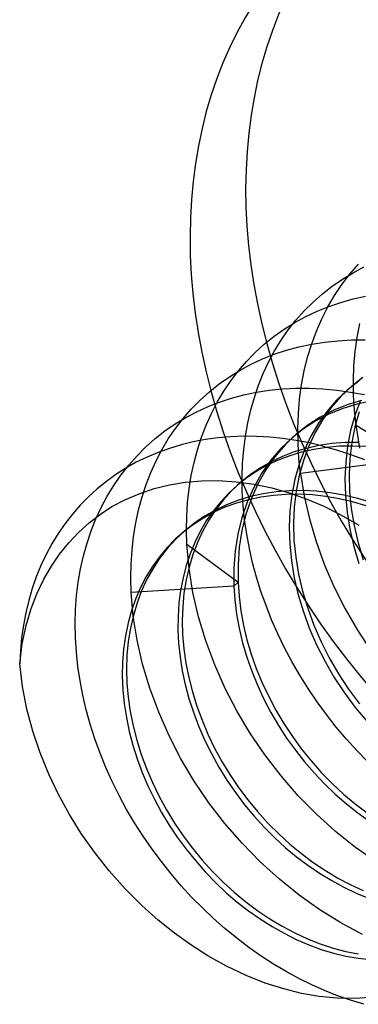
# Model space of a CAD drawing. Header units: millimetres. Extents: x -24 to 80, y -43 to 164.
# Tile 32 of 223: x 2.68 to 4.2, y 39.03 to 43.46. Entities that reach past the tile are written whole.
import ezdxf

# ---------------------------------------------------------------- set-up
doc = ezdxf.new("R2010")
doc.units = ezdxf.units.MM
doc.layers.add('MAIN-2', color=7, linetype='Continuous')

msp = doc.modelspace()

# ---------------------------------------------------------------- linework, layer by layer
at = {"layer": 'MAIN-2'}
for p, q in [((4.166, 42.3139), (4.2046, 42.3583)), ((4.1804, 42.3203), (4.2295, 42.3462)), ((4.0873, 42.2601), (4.133, 42.2916)), ((4.1303, 42.267), (4.166, 42.3139)), ((4.133, 42.2916), (4.1804, 42.3203)), ((4.0434, 42.2258), (4.0873, 42.2601)), ((4.0973, 42.2179), (4.1303, 42.267)), ((3.9616, 42.1493), (4.0014, 42.1888)), ((4.0014, 42.1888), (4.0434, 42.2258)), ((4.0673, 42.1666), (4.0973, 42.2179)), ((4.1251, 42.187), (4.1804, 42.2024)), ((4.1804, 42.2024), (4.2371, 42.2149)), ((3.9242, 42.1074), (3.9616, 42.1493)), ((3.9679, 42.1237), (4.0188, 42.1476)), ((4.0188, 42.1476), (4.0712, 42.1687)), ((4.0401, 42.1132), (4.0673, 42.1666)), ((4.0712, 42.1687), (4.1251, 42.187)), ((3.8894, 42.0632), (3.9242, 42.1074)), ((3.9186, 42.0968), (3.9679, 42.1237)), ((4.0159, 42.0577), (4.0401, 42.1132)), ((3.8254, 42.0348), (3.871, 42.0672)), ((3.8573, 42.017), (3.8894, 42.0632)), ((3.871, 42.0672), (3.9186, 42.0968)), ((3.9947, 42.0003), (4.0159, 42.0577)), ((4.1986, 42.0299), (4.2104, 42.0922)), ((3.7819, 41.9998), (3.8254, 42.0348)), ((3.8278, 41.969), (3.8573, 42.017)), ((4.0537, 42.0089), (4.1134, 42.0151)), ((4.1134, 42.0151), (4.1738, 42.0182)), ((4.1738, 42.0182), (4.2347, 42.0183)), ((4.19, 41.9665), (4.1986, 42.0299)), ((3.7406, 41.9623), (3.7819, 41.9998)), ((3.8011, 41.9193), (3.8278, 41.969)), ((3.8265, 41.9542), (3.8811, 41.9723)), ((3.8811, 41.9723), (3.9372, 41.9874)), ((3.9372, 41.9874), (3.9948, 41.9996)), ((3.9765, 41.9409), (3.9947, 42.0003)), ((3.9948, 41.9996), (4.0537, 42.0089)), ((3.7017, 41.9223), (3.7406, 41.9623)), ((3.7223, 41.9094), (3.7736, 41.9333)), ((3.7736, 41.9333), (3.8265, 41.9542)), ((3.9613, 41.8798), (3.9765, 41.9409)), ((4.1846, 41.902), (4.19, 41.9665)), ((3.6248, 41.8531), (3.6727, 41.8827)), ((3.6312, 41.8353), (3.6653, 41.8799)), ((3.6653, 41.8799), (3.7017, 41.9223)), ((3.6727, 41.8827), (3.7223, 41.9094)), ((3.7771, 41.8681), (3.8011, 41.9193)), ((3.9493, 41.817), (3.9613, 41.8798)), ((4.1823, 41.8365), (4.1846, 41.902)), ((3.5788, 41.8208), (3.6248, 41.8531)), ((3.5998, 41.7885), (3.6312, 41.8353)), ((3.7558, 41.8152), (3.7771, 41.8681)), ((4.2251, 41.8503), (4.1735, 41.8097)), ((4.1832, 41.7701), (4.1823, 41.8365)), ((3.5349, 41.7857), (3.5788, 41.8208)), ((3.7372, 41.7606), (3.7558, 41.8152)), ((3.7463, 41.7836), (3.804, 41.7926)), ((3.804, 41.7926), (3.8628, 41.7986)), ((3.8628, 41.7986), (3.9228, 41.8017)), ((3.9228, 41.8017), (3.9836, 41.8019)), ((3.9405, 41.7527), (3.9493, 41.817)), ((3.9836, 41.8019), (4.0452, 41.7991)), ((4.0452, 41.7991), (4.1071, 41.7933)), ((4.1543, 41.7932), (4.1068, 41.7479)), ((4.1071, 41.7933), (4.1694, 41.7845)), ((4.1735, 41.8097), (4.1259, 41.7645)), ((4.2059, 41.8338), (4.1543, 41.7932)), ((4.1544, 41.7932), (4.1559, 41.7945)), ((4.1559, 41.7945), (4.1575, 41.7959)), ((4.1575, 41.7959), (4.1591, 41.7973)), ((4.1591, 41.7973), (4.1607, 41.7987)), ((4.1607, 41.7987), (4.1623, 41.8001)), ((4.1623, 41.8001), (4.1639, 41.8014)), ((4.1639, 41.8014), (4.1655, 41.8028)), ((4.1655, 41.8028), (4.1671, 41.8042)), ((4.1671, 41.8042), (4.1687, 41.8056)), ((4.1687, 41.8056), (4.1703, 41.8069)), ((4.1703, 41.8069), (4.1719, 41.8083)), ((4.1719, 41.8083), (4.1734, 41.8097)), ((3.4537, 41.7076), (3.4931, 41.7479)), ((3.4931, 41.7479), (3.5349, 41.7857)), ((3.5708, 41.7396), (3.5998, 41.7885)), ((3.5812, 41.7396), (3.6348, 41.7571)), ((3.6348, 41.7571), (3.6899, 41.7718)), ((3.6899, 41.7718), (3.7463, 41.7836)), ((3.7211, 41.7041), (3.7372, 41.7606)), ((3.9349, 41.6873), (3.9405, 41.7527)), ((4.1068, 41.7479), (4.0636, 41.6982)), ((4.1259, 41.7645), (4.0828, 41.7148)), ((4.2182, 41.7471), (4.1534, 41.727)), ((4.1694, 41.7845), (4.2319, 41.7729)), ((4.1873, 41.7029), (4.1832, 41.7701)), ((3.4167, 41.6651), (3.4537, 41.7076)), ((3.4783, 41.6961), (3.529, 41.7193)), ((3.529, 41.7193), (3.5812, 41.7396)), ((3.5444, 41.6886), (3.5708, 41.7396)), ((3.7078, 41.6459), (3.7211, 41.7041)), ((4.0913, 41.7017), (4.0325, 41.6712)), ((4.0828, 41.7148), (4.0442, 41.6608)), ((4.1342, 41.7105), (4.0722, 41.6851)), ((4.1534, 41.727), (4.0913, 41.7017)), ((4.199, 41.7305), (4.1342, 41.7105)), ((4.1945, 41.6352), (4.1873, 41.7029)), ((4.2127, 41.7434), (4.1886, 41.6788)), ((4.2662, 41.7452), (4.199, 41.7305)), ((3.3815, 41.6412), (3.4291, 41.6701)), ((3.3824, 41.6204), (3.4167, 41.6651)), ((3.4291, 41.6701), (3.4783, 41.6961)), ((3.5207, 41.6357), (3.5444, 41.6886)), ((3.9325, 41.6209), (3.9349, 41.6873)), ((4.0325, 41.6712), (3.9771, 41.6357)), ((4.0442, 41.6608), (4.0104, 41.603)), ((4.0722, 41.6851), (4.0133, 41.6547)), ((4.0636, 41.6982), (4.0251, 41.6443)), ((4.1886, 41.6788), (4.1696, 41.6114)), ((4.2077, 41.6954), (4.1888, 41.628)), ((3.3357, 41.6095), (3.3815, 41.6412)), ((3.3507, 41.5737), (3.3824, 41.6204)), ((3.4996, 41.5812), (3.5207, 41.6357)), ((3.6971, 41.5863), (3.7078, 41.6459)), ((3.9579, 41.6191), (3.9064, 41.5786)), ((3.9771, 41.6357), (3.9255, 41.5952)), ((3.9333, 41.5539), (3.9325, 41.6209)), ((4.0133, 41.6547), (3.9579, 41.6191)), ((4.0251, 41.6443), (3.9912, 41.5864)), ((4.1888, 41.628), (4.175, 41.558)), ((4.1945, 41.6352), (4.4207, 41.4944)), ((4.2112, 41.5324), (4.1945, 41.6352)), ((3.2497, 41.538), (3.2917, 41.5751)), ((3.2917, 41.5751), (3.3357, 41.6095)), ((3.3217, 41.525), (3.3507, 41.5737)), ((3.5175, 41.5707), (3.4626, 41.5603)), ((3.4814, 41.5252), (3.4996, 41.5812)), ((3.5734, 41.5783), (3.5175, 41.5707)), ((3.6304, 41.5833), (3.5734, 41.5783)), ((3.6883, 41.5855), (3.6304, 41.5833)), ((3.7469, 41.585), (3.6883, 41.5855)), ((3.6893, 41.5256), (3.6971, 41.5863)), ((3.806, 41.5817), (3.7469, 41.585)), ((3.8654, 41.5758), (3.806, 41.5817)), ((3.9064, 41.5786), (3.8558, 41.5301)), ((3.925, 41.5671), (3.8654, 41.5758)), ((3.9255, 41.5952), (3.8749, 41.5467)), ((3.9064, 41.5786), (3.908, 41.58)), ((3.908, 41.58), (3.9096, 41.5814)), ((3.9096, 41.5814), (3.9112, 41.5828)), ((3.9112, 41.5828), (3.9128, 41.5842)), ((3.9128, 41.5842), (3.9143, 41.5855)), ((3.9143, 41.5855), (3.9159, 41.5869)), ((3.9159, 41.5869), (3.9175, 41.5883)), ((3.9175, 41.5883), (3.9191, 41.5897)), ((3.9191, 41.5897), (3.9207, 41.5911)), ((3.9207, 41.5911), (3.9223, 41.5924)), ((3.9223, 41.5924), (3.9239, 41.5938)), ((3.9239, 41.5938), (3.9255, 41.5952)), ((3.9912, 41.5864), (3.9623, 41.5251)), ((4.0104, 41.603), (3.9814, 41.5416)), ((4.1696, 41.6114), (4.1559, 41.5415)), ((3.21, 41.4982), (3.2497, 41.538)), ((3.2955, 41.4747), (3.3217, 41.525)), ((3.3563, 41.5315), (3.305, 41.5131)), ((3.4089, 41.5472), (3.3563, 41.5315)), ((3.4626, 41.5603), (3.4089, 41.5472)), ((3.4661, 41.4679), (3.4814, 41.5252)), ((3.6844, 41.4639), (3.6893, 41.5256)), ((3.8558, 41.5301), (3.8101, 41.4766)), ((3.8749, 41.5467), (3.8292, 41.4931)), ((3.9708, 41.5315), (3.9161, 41.5152)), ((3.9846, 41.5558), (3.925, 41.5671)), ((3.9373, 41.4864), (3.9333, 41.5539)), ((3.9623, 41.5251), (3.9382, 41.4605)), ((4.0047, 41.5268), (3.9495, 41.5144)), ((3.9814, 41.5416), (3.9574, 41.4771)), ((4.0273, 41.544), (3.9708, 41.5315)), ((4.0443, 41.5418), (3.9846, 41.5558)), ((4.0616, 41.5356), (4.0047, 41.5268)), ((4.0853, 41.5526), (4.0273, 41.544)), ((4.0443, 41.5418), (4.1066, 41.5246)), ((4.1199, 41.5406), (4.0616, 41.5356)), ((4.1445, 41.5574), (4.0853, 41.5526)), ((4.1066, 41.5246), (4.1689, 41.5046)), ((4.1793, 41.5418), (4.1199, 41.5406)), ((4.2048, 41.5583), (4.1445, 41.5574)), ((4.1559, 41.5415), (4.1474, 41.4694)), ((4.175, 41.558), (4.1665, 41.486)), ((4.2394, 41.5392), (4.1793, 41.5418)), ((3.1727, 41.4561), (3.21, 41.4982)), ((3.2551, 41.4922), (3.2068, 41.4687)), ((3.305, 41.5131), (3.2551, 41.4922)), ((3.8292, 41.4931), (3.7886, 41.4349)), ((3.8633, 41.4951), (3.8126, 41.4714)), ((3.8961, 41.4984), (3.8446, 41.4788)), ((3.9161, 41.5152), (3.8633, 41.4951)), ((3.9495, 41.5144), (3.8961, 41.4984)), ((3.9444, 41.4186), (3.9373, 41.4864)), ((4.1665, 41.486), (4.1632, 41.4122)), ((4.1689, 41.5046), (4.2313, 41.4817)), ((3.1601, 41.4426), (3.1153, 41.4141)), ((3.1379, 41.4116), (3.1727, 41.4561)), ((3.2068, 41.4687), (3.1601, 41.4426)), ((3.2719, 41.4226), (3.2955, 41.4747)), ((3.4536, 41.4093), (3.4661, 41.4679)), ((3.6823, 41.4014), (3.6844, 41.4639)), ((3.7643, 41.444), (3.7185, 41.413)), ((3.7952, 41.4557), (3.7481, 41.4292)), ((3.8126, 41.4714), (3.7643, 41.444)), ((3.8101, 41.4766), (3.7695, 41.4184)), ((3.8446, 41.4788), (3.7952, 41.4557)), ((3.9382, 41.4605), (3.9193, 41.3931)), ((3.9574, 41.4771), (3.9384, 41.4097)), ((4.4016, 41.4778), (3.9444, 41.4186)), ((4.1474, 41.4694), (4.1441, 41.3957)), ((3.1153, 41.4141), (3.0723, 41.3831)), ((3.1057, 41.365), (3.1379, 41.4116)), ((3.251, 41.3687), (3.2719, 41.4226)), ((3.444, 41.3496), (3.4536, 41.4093)), ((3.7035, 41.3994), (3.6614, 41.3664)), ((3.7185, 41.413), (3.6755, 41.3786)), ((3.6831, 41.3382), (3.6823, 41.4014)), ((3.7481, 41.4292), (3.7035, 41.3994)), ((3.7695, 41.4184), (3.7342, 41.3559)), ((3.7886, 41.4349), (3.7533, 41.3725)), ((3.9193, 41.3931), (3.9055, 41.3233)), ((3.9384, 41.4097), (3.9246, 41.3398)), ((3.9444, 41.4186), (3.9608, 41.3169)), ((4.1441, 41.3957), (4.1461, 41.3206)), ((4.1632, 41.4122), (4.1652, 41.3371)), ((3.0312, 41.3497), (2.9921, 41.314)), ((3.0723, 41.3831), (3.0312, 41.3497)), ((3.0762, 41.3166), (3.1057, 41.365)), ((3.2193, 41.3273), (3.2871, 41.3505)), ((3.2328, 41.3131), (3.251, 41.3687)), ((3.2871, 41.3505), (3.3559, 41.368)), ((3.3559, 41.368), (3.4261, 41.3796)), ((3.4261, 41.3796), (3.4996, 41.3858)), ((3.4372, 41.2888), (3.444, 41.3496)), ((3.4996, 41.3858), (3.5767, 41.3864)), ((3.5767, 41.3864), (3.656, 41.3814)), ((3.6614, 41.3664), (3.6224, 41.3306)), ((3.6755, 41.3786), (3.6352, 41.3408)), ((3.656, 41.3814), (3.736, 41.3703)), ((3.6564, 41.362), (3.658, 41.3634)), ((3.658, 41.3634), (3.6595, 41.3648)), ((3.6595, 41.3648), (3.6611, 41.3661)), ((3.6611, 41.3661), (3.6627, 41.3675)), ((3.6627, 41.3675), (3.6643, 41.3689)), ((3.6643, 41.3689), (3.6659, 41.3703)), ((3.6659, 41.3703), (3.6675, 41.3716)), ((3.6675, 41.3716), (3.6691, 41.373)), ((3.6691, 41.373), (3.6707, 41.3744)), ((3.6707, 41.3744), (3.6723, 41.3758)), ((3.6723, 41.3758), (3.6739, 41.3772)), ((3.6739, 41.3772), (3.6755, 41.3785)), ((3.7342, 41.3559), (3.7044, 41.2895)), ((3.7533, 41.3725), (3.7236, 41.3061)), ((3.736, 41.3703), (3.8154, 41.3536)), ((3.8154, 41.3536), (3.8932, 41.332)), ((2.9921, 41.314), (2.955, 41.276)), ((3.0495, 41.2664), (3.0762, 41.3166)), ((3.1552, 41.3), (3.2193, 41.3273)), ((3.2173, 41.2557), (3.2328, 41.3131)), ((3.6224, 41.3306), (3.5859, 41.2917)), ((3.6352, 41.3408), (3.5979, 41.3)), ((3.7202, 41.3149), (3.6654, 41.2986)), ((3.6868, 41.2745), (3.6831, 41.3382)), ((3.7236, 41.3061), (3.6995, 41.2362)), ((3.7657, 41.3123), (3.7105, 41.3007)), ((3.7766, 41.3274), (3.7202, 41.3149)), ((3.8226, 41.3202), (3.7657, 41.3123)), ((3.8346, 41.336), (3.7766, 41.3274)), ((3.8805, 41.3245), (3.8226, 41.3202)), ((3.8939, 41.3408), (3.8346, 41.336)), ((3.9393, 41.3251), (3.8805, 41.3245)), ((3.8932, 41.332), (3.9694, 41.3055)), ((3.9542, 41.3417), (3.8939, 41.3408)), ((3.9055, 41.3233), (3.8969, 41.2513)), ((3.9246, 41.3398), (3.9161, 41.2679)), ((3.9984, 41.322), (3.9393, 41.3251)), ((4.0154, 41.3387), (3.9542, 41.3417)), ((3.9608, 41.3169), (3.9842, 41.2149)), ((3.9694, 41.3055), (4.0464, 41.2729)), ((4.0579, 41.3152), (3.9984, 41.322)), ((4.0772, 41.3318), (4.0154, 41.3387)), ((4.1178, 41.3048), (4.0579, 41.3152)), ((4.1394, 41.3209), (4.0772, 41.3318)), ((4.1783, 41.2908), (4.1178, 41.3048)), ((4.2017, 41.3062), (4.1394, 41.3209)), ((4.1461, 41.3206), (4.1534, 41.2445)), ((4.1652, 41.3371), (4.1725, 41.2611)), ((4.264, 41.2878), (4.2017, 41.3062)), ((2.955, 41.276), (2.9199, 41.2358)), ((3.0255, 41.2146), (3.0495, 41.2664)), ((3.0458, 41.2364), (3.0975, 41.2698)), ((3.0975, 41.2698), (3.1552, 41.3)), ((3.4334, 41.2269), (3.4372, 41.2888)), ((3.5859, 41.2917), (3.5522, 41.2499)), ((3.6052, 41.2667), (3.5556, 41.2444)), ((3.6127, 41.2785), (3.5621, 41.2546)), ((3.5979, 41.3), (3.5637, 41.2562)), ((3.6569, 41.2856), (3.6052, 41.2667)), ((3.6654, 41.2986), (3.6127, 41.2785)), ((3.7105, 41.3007), (3.6569, 41.2856)), ((3.7044, 41.2895), (3.6804, 41.2196)), ((3.6934, 41.2104), (3.6868, 41.2745)), ((3.9161, 41.2679), (3.9129, 41.1942)), ((4.0464, 41.2729), (4.1261, 41.2328)), ((4.1725, 41.2611), (4.1852, 41.1845)), ((4.2391, 41.2731), (4.1783, 41.2908)), ((2.9199, 41.2358), (2.887, 41.1935)), ((2.9969, 41.1984), (3.0458, 41.2364)), ((3.2046, 41.1967), (3.2173, 41.2557)), ((3.4324, 41.1641), (3.4334, 41.2269)), ((3.5082, 41.2186), (3.4633, 41.1898)), ((3.5138, 41.2271), (3.4681, 41.196)), ((3.5556, 41.2444), (3.5082, 41.2186)), ((3.5621, 41.2546), (3.5138, 41.2271)), ((3.5522, 41.2499), (3.5214, 41.2054)), ((3.5637, 41.2562), (3.5328, 41.2096)), ((3.6804, 41.2196), (3.6623, 41.1466)), ((3.6995, 41.2362), (3.6815, 41.1632)), ((3.8969, 41.2513), (3.8938, 41.1776)), ((4.1261, 41.2328), (4.2065, 41.1865)), ((4.1534, 41.2445), (4.1661, 41.1679)), ((2.887, 41.1935), (2.8564, 41.1491)), ((2.9491, 41.1549), (2.9969, 41.1984)), ((3.0042, 41.1612), (3.0255, 41.2146)), ((3.1947, 41.1363), (3.2046, 41.1967)), ((3.4633, 41.1898), (3.4212, 41.158)), ((3.4681, 41.196), (3.425, 41.1615)), ((3.5214, 41.2054), (3.4937, 41.1585)), ((3.5328, 41.2096), (3.5051, 41.1604)), ((3.7027, 41.1461), (3.6934, 41.2104)), ((3.8938, 41.1776), (3.8961, 41.1025)), ((3.9129, 41.1942), (3.9152, 41.1191)), ((3.9842, 41.2149), (4.0142, 41.1132)), ((4.1852, 41.1845), (4.2031, 41.1078)), ((2.8564, 41.1491), (2.828, 41.1029)), ((2.9036, 41.1071), (2.9491, 41.1549)), ((2.9856, 41.1062), (3.0042, 41.1612)), ((3.1876, 41.0746), (3.1947, 41.1363)), ((3.4212, 41.158), (3.3818, 41.1232)), ((3.425, 41.1615), (3.3847, 41.1238)), ((3.4059, 41.145), (3.4075, 41.1464)), ((3.4075, 41.1464), (3.4091, 41.1477)), ((3.4091, 41.1477), (3.4107, 41.1491)), ((3.4107, 41.1491), (3.4123, 41.1505)), ((3.4123, 41.1505), (3.4138, 41.1519)), ((3.4138, 41.1519), (3.4154, 41.1532)), ((3.4154, 41.1532), (3.417, 41.1546)), ((3.417, 41.1546), (3.4186, 41.156)), ((3.4186, 41.156), (3.4202, 41.1574)), ((3.4202, 41.1574), (3.4218, 41.1588)), ((3.4218, 41.1588), (3.4234, 41.1601)), ((3.4234, 41.1601), (3.425, 41.1615)), ((3.4342, 41.1005), (3.4324, 41.1641)), ((3.4937, 41.1585), (3.4694, 41.1093)), ((3.5051, 41.1604), (3.481, 41.1087)), ((3.6623, 41.1466), (3.6504, 41.0709)), ((3.6815, 41.1632), (3.6695, 41.0875)), ((3.7148, 41.0817), (3.7027, 41.1461)), ((4.1661, 41.1679), (4.184, 41.0912)), ((2.828, 41.1029), (2.802, 41.0548)), ((2.8622, 41.0564), (2.9036, 41.1071)), ((2.9697, 41.0494), (2.9856, 41.1062)), ((3.345, 41.0855), (3.3109, 41.0449)), ((3.3474, 41.083), (3.3132, 41.0392)), ((3.3818, 41.1232), (3.345, 41.0855)), ((3.3847, 41.1238), (3.3474, 41.083)), ((3.4342, 41.1005), (3.664, 40.9298)), ((3.4436, 40.9925), (3.4342, 41.1005)), ((3.4694, 41.1093), (3.4484, 41.058)), ((3.481, 41.1087), (3.4605, 41.0547)), ((3.6695, 41.0875), (3.6637, 41.0095)), ((3.8961, 41.1025), (3.9038, 41.0265)), ((3.9152, 41.1191), (3.9229, 41.0431)), ((4.0142, 41.1132), (4.051, 41.0118)), ((4.184, 41.0912), (4.207, 41.0148)), ((4.2031, 41.1078), (4.2261, 41.0314)), ((2.802, 41.0548), (2.7785, 41.0052)), ((2.8252, 41.0025), (2.8622, 41.0564)), ((2.9564, 40.991), (2.9697, 41.0494)), ((3.1835, 41.0119), (3.1876, 41.0746)), ((3.3109, 41.0449), (3.2795, 41.0014)), ((3.3132, 41.0392), (3.2823, 40.9926)), ((3.4484, 41.058), (3.4309, 41.0049)), ((3.4605, 41.0547), (3.4436, 40.9986)), ((3.6504, 41.0709), (3.6446, 40.9929)), ((3.7295, 41.0173), (3.7148, 41.0817)), ((3.9229, 41.0431), (3.9358, 40.9665)), ((2.7785, 41.0052), (2.7575, 40.9541)), ((2.7919, 40.9444), (2.8252, 41.0025)), ((3.1823, 40.9483), (3.1835, 41.0119)), ((3.2795, 41.0014), (3.2511, 40.9555)), ((3.4309, 41.0049), (3.4167, 40.95)), ((3.4436, 40.9986), (3.4304, 40.9406)), ((3.6637, 41.0095), (3.664, 40.9298)), ((3.7469, 40.953), (3.7295, 41.0173)), ((3.9038, 41.0265), (3.9167, 40.9499)), ((4.051, 41.0118), (4.0945, 40.9109)), ((2.7575, 40.9541), (2.7392, 40.9016)), ((2.946, 40.9312), (2.9564, 40.991)), ((3.2511, 40.9555), (3.226, 40.9072)), ((3.2823, 40.9926), (3.2548, 40.9433)), ((3.4167, 40.95), (3.406, 40.8935)), ((3.461, 40.8838), (3.4436, 40.9925)), ((3.6446, 40.9929), (3.6449, 40.9132)), ((3.7669, 40.8889), (3.7469, 40.953)), ((3.9167, 40.9499), (3.9346, 40.8732)), ((3.9358, 40.9665), (3.9538, 40.8898)), ((2.7617, 40.881), (2.7919, 40.9444)), ((2.9385, 40.87), (2.946, 40.9312)), ((3.1841, 40.8839), (3.1823, 40.9483)), ((3.6449, 40.9132), (3.1841, 40.8839)), ((3.226, 40.9072), (3.2041, 40.8565)), ((3.2548, 40.9433), (3.2308, 40.8915)), ((3.4304, 40.9406), (3.4209, 40.881)), ((3.664, 40.9298), (3.6449, 40.9132)), ((3.6449, 40.9132), (3.6491, 40.8506)), ((3.664, 40.9298), (3.6683, 40.8657)), ((4.0945, 40.9109), (4.1444, 40.8113)), ((2.7392, 40.9016), (2.7234, 40.8479)), ((2.735, 40.8116), (2.7617, 40.881)), ((2.9339, 40.8077), (2.9385, 40.87)), ((3.1932, 40.7777), (3.1841, 40.8839)), ((3.2308, 40.8915), (3.2104, 40.8374)), ((3.406, 40.8935), (3.3986, 40.8358)), ((3.4209, 40.881), (3.4151, 40.82)), ((3.486, 40.7749), (3.461, 40.8838)), ((3.6683, 40.8657), (3.6764, 40.8011)), ((3.7896, 40.825), (3.7669, 40.8889)), ((3.9346, 40.8732), (3.9575, 40.7968)), ((3.9538, 40.8898), (3.9767, 40.8133)), ((2.7234, 40.8479), (2.7102, 40.793)), ((3.2041, 40.8565), (3.1855, 40.8033)), ((3.2104, 40.8374), (3.1935, 40.7813)), ((3.3986, 40.8358), (3.3946, 40.7768)), ((3.4151, 40.82), (3.413, 40.7579)), ((3.6491, 40.8506), (3.6569, 40.7872)), ((3.8148, 40.7613), (3.7896, 40.825)), ((2.7102, 40.793), (2.6996, 40.737)), ((2.7125, 40.7359), (2.735, 40.8116)), ((2.9323, 40.7445), (2.9339, 40.8077)), ((3.1855, 40.8033), (3.1702, 40.7475)), ((3.1935, 40.7813), (3.1803, 40.7233)), ((3.2103, 40.6704), (3.1932, 40.7777)), ((3.3946, 40.7768), (3.3941, 40.7169)), ((3.5188, 40.6664), (3.486, 40.7749)), ((3.6569, 40.7872), (3.6685, 40.7232)), ((3.6764, 40.8011), (3.6883, 40.7362)), ((3.9575, 40.7968), (3.9853, 40.7211)), ((3.9767, 40.8133), (4.0044, 40.7376)), ((4.1444, 40.8113), (4.2001, 40.7143)), ((2.6996, 40.737), (2.6915, 40.6801)), ((2.6948, 40.6533), (2.7125, 40.7359)), ((2.9335, 40.6807), (2.9323, 40.7445)), ((3.1702, 40.7475), (3.1582, 40.6895)), ((3.413, 40.7579), (3.4147, 40.6948)), ((3.6883, 40.7362), (3.7039, 40.6713)), ((3.8426, 40.6981), (3.8148, 40.7613)), ((4.0044, 40.7376), (4.0368, 40.6631)), ((3.1582, 40.6895), (3.1497, 40.6301)), ((3.1803, 40.7233), (3.1708, 40.6637)), ((3.3941, 40.7169), (3.3971, 40.6559)), ((3.4147, 40.6948), (3.4201, 40.6311)), ((3.6685, 40.7232), (3.6838, 40.6587)), ((3.8729, 40.6354), (3.8426, 40.6981)), ((3.9853, 40.7211), (4.0177, 40.6465)), ((4.2001, 40.7143), (4.2612, 40.6205)), ((2.683, 40.5638), (2.6948, 40.6533)), ((2.6915, 40.6801), (2.686, 40.6223)), ((2.9376, 40.6165), (2.9335, 40.6807)), ((3.1708, 40.6637), (3.165, 40.6028)), ((3.235, 40.5625), (3.2103, 40.6704)), ((3.3971, 40.6559), (3.4036, 40.5942)), ((3.5591, 40.5586), (3.5188, 40.6664)), ((3.6838, 40.6587), (3.7028, 40.5943)), ((3.7039, 40.6713), (3.7232, 40.6066)), ((4.0177, 40.6465), (4.0547, 40.5735)), ((4.0368, 40.6631), (4.0738, 40.59)), ((2.686, 40.6223), (2.683, 40.5638)), ((2.9446, 40.552), (2.9376, 40.6165)), ((3.1497, 40.6301), (3.1449, 40.57)), ((3.165, 40.6028), (3.1629, 40.5406)), ((3.4201, 40.6311), (3.4293, 40.5669)), ((3.7232, 40.6066), (3.746, 40.5424)), ((3.9057, 40.5735), (3.8729, 40.6354)), ((2.6957, 40.4616), (2.683, 40.5638)), ((2.9544, 40.4872), (2.9446, 40.552)), ((3.1449, 40.57), (3.1438, 40.5091)), ((3.2674, 40.4544), (3.235, 40.5625)), ((3.4036, 40.5942), (3.4135, 40.5322)), ((3.4293, 40.5669), (3.4422, 40.5024)), ((3.6065, 40.4525), (3.5591, 40.5586)), ((3.7028, 40.5943), (3.7252, 40.5303)), ((3.9409, 40.5124), (3.9057, 40.5735)), ((4.0547, 40.5735), (4.096, 40.5024)), ((4.0738, 40.59), (4.1151, 40.519)), ((3.1438, 40.5091), (3.1464, 40.4476)), ((3.1629, 40.5406), (3.1647, 40.4776)), ((3.4135, 40.5322), (3.4267, 40.4702)), ((3.7252, 40.5303), (3.7509, 40.4673)), ((3.746, 40.5424), (3.7722, 40.4789)), ((3.9786, 40.4523), (3.9409, 40.5124)), ((4.1151, 40.519), (4.1606, 40.4503)), ((2.9669, 40.4223), (2.9544, 40.4872)), ((3.1647, 40.4776), (3.1702, 40.4138)), ((3.4267, 40.4702), (3.4433, 40.4085)), ((3.4422, 40.5024), (3.4587, 40.438)), ((3.7509, 40.4673), (3.7796, 40.4056)), ((3.7722, 40.4789), (3.8016, 40.4163)), ((4.096, 40.5024), (4.1415, 40.4337)), ((2.7156, 40.3607), (2.6957, 40.4616)), ((2.9822, 40.3572), (2.9669, 40.4223)), ((3.1464, 40.4476), (3.1526, 40.3854)), ((3.3073, 40.3468), (3.2674, 40.4544)), ((3.4587, 40.438), (3.4787, 40.3739)), ((3.6602, 40.3493), (3.6065, 40.4525)), ((4.0187, 40.3933), (3.9786, 40.4523)), ((4.1415, 40.4337), (4.1907, 40.3676)), ((4.1606, 40.4503), (4.2098, 40.3842)), ((3.1526, 40.3854), (3.1623, 40.3228)), ((3.1702, 40.4138), (3.1795, 40.3495)), ((3.4433, 40.4085), (3.4632, 40.3468)), ((3.7796, 40.4056), (3.8112, 40.3454)), ((3.8016, 40.4163), (3.8342, 40.3549)), ((4.061, 40.3356), (4.0187, 40.3933)), ((2.7423, 40.2611), (2.7156, 40.3607)), ((3.0002, 40.2921), (2.9822, 40.3572)), ((3.1795, 40.3495), (3.1925, 40.2851)), ((3.3542, 40.2405), (3.3073, 40.3468)), ((3.4632, 40.3468), (3.4867, 40.2848)), ((3.4787, 40.3739), (3.5021, 40.3103)), ((3.7201, 40.2495), (3.6602, 40.3493)), ((3.8112, 40.3454), (3.8454, 40.287)), ((3.8342, 40.3549), (3.8698, 40.295)), ((4.1051, 40.2797), (4.061, 40.3356)), ((4.1907, 40.3676), (4.2434, 40.3045)), ((3.0209, 40.2271), (3.0002, 40.2921)), ((3.1623, 40.3228), (3.1753, 40.2604)), ((3.5021, 40.3103), (3.5288, 40.2475)), ((3.8454, 40.287), (3.8822, 40.2304)), ((3.8698, 40.295), (3.9083, 40.2368)), ((2.7753, 40.1633), (2.7423, 40.2611)), ((3.1753, 40.2604), (3.1914, 40.1985)), ((3.1925, 40.2851), (3.209, 40.2207)), ((3.4867, 40.2848), (3.5137, 40.2225)), ((3.5288, 40.2475), (3.5587, 40.1856)), ((3.7859, 40.153), (3.7201, 40.2495)), ((4.1507, 40.2257), (4.1051, 40.2797)), ((3.0443, 40.1625), (3.0209, 40.2271)), ((3.1914, 40.1985), (3.2107, 40.1373)), ((3.209, 40.2207), (3.229, 40.1565)), ((3.4076, 40.1371), (3.3542, 40.2405)), ((3.5137, 40.2225), (3.544, 40.1607)), ((3.8822, 40.2304), (3.9214, 40.1758)), ((3.9083, 40.2368), (3.9495, 40.1805)), ((4.1977, 40.174), (4.1507, 40.2257)), ((2.8139, 40.0682), (2.7753, 40.1633)), ((3.0703, 40.0983), (3.0443, 40.1625)), ((3.229, 40.1565), (3.2524, 40.0929)), ((3.544, 40.1607), (3.5774, 40.1002)), ((3.5587, 40.1856), (3.5917, 40.1251)), ((3.9214, 40.1758), (3.963, 40.1232)), ((3.9495, 40.1805), (3.9934, 40.1263)), ((4.246, 40.1244), (4.1977, 40.174)), ((3.2107, 40.1373), (3.2332, 40.0763)), ((3.4672, 40.0369), (3.4076, 40.1371)), ((3.5917, 40.1251), (3.6277, 40.066)), ((3.8574, 40.0601), (3.7859, 40.153)), ((3.963, 40.1232), (4.0068, 40.0727)), ((3.9934, 40.1263), (4.0395, 40.0745)), ((2.8577, 39.9764), (2.8139, 40.0682)), ((3.0988, 40.0348), (3.0703, 40.0983)), ((3.2332, 40.0763), (3.2592, 40.0155)), ((3.2524, 40.0929), (3.2791, 40.0301)), ((3.5774, 40.1002), (3.6136, 40.0416)), ((3.6277, 40.066), (3.6665, 40.0086)), ((4.0068, 40.0727), (4.0528, 40.0244)), ((4.0395, 40.0745), (4.0879, 40.0252)), ((3.1299, 39.972), (3.0988, 40.0348)), ((3.2791, 40.0301), (3.3091, 39.9683)), ((3.5331, 39.9399), (3.4672, 40.0369)), ((3.6136, 40.0416), (3.6523, 39.9853)), ((3.9344, 39.9715), (3.8574, 40.0601)), ((4.0528, 40.0244), (4.1009, 39.9783)), ((4.0879, 40.0252), (4.1381, 39.9785)), ((3.2592, 40.0155), (3.2883, 39.9552)), ((3.6523, 39.9853), (3.6933, 39.9311)), ((3.6665, 40.0086), (3.708, 39.9532)), ((4.1009, 39.9783), (4.1509, 39.9347)), ((4.1381, 39.9785), (4.1901, 39.9348)), ((2.9062, 39.8877), (2.8577, 39.9764)), ((3.1633, 39.9102), (3.1299, 39.972)), ((3.2883, 39.9552), (3.3202, 39.8963)), ((3.3091, 39.9683), (3.3422, 39.9078)), ((3.605, 39.8465), (3.5331, 39.9399)), ((3.708, 39.9532), (3.752, 39.8999)), ((4.0162, 39.8881), (3.9344, 39.9715)), ((4.1509, 39.9347), (4.2024, 39.8938)), ((4.1901, 39.9348), (4.2436, 39.894)), ((3.1992, 39.8495), (3.1633, 39.9102)), ((3.3202, 39.8963), (3.3545, 39.8394)), ((3.3422, 39.9078), (3.3783, 39.8488)), ((3.6933, 39.9311), (3.7363, 39.8794)), ((3.752, 39.8999), (3.7982, 39.8488)), ((4.2024, 39.8938), (4.2553, 39.8559)), ((2.9595, 39.8018), (2.9062, 39.8877)), ((3.2372, 39.79), (3.1992, 39.8495)), ((3.3783, 39.8488), (3.4172, 39.7914)), ((3.6821, 39.7577), (3.605, 39.8465)), ((3.7363, 39.8794), (3.7813, 39.8301)), ((3.7982, 39.8488), (3.8465, 39.8003)), ((4.1021, 39.8104), (4.0162, 39.8881)), ((3.019, 39.7173), (2.9595, 39.8018)), ((3.3545, 39.8394), (3.391, 39.7846)), ((3.7813, 39.8301), (3.8279, 39.7833)), ((3.8465, 39.8003), (3.8966, 39.7545)), ((4.1914, 39.7388), (4.1021, 39.8104)), ((3.2774, 39.7318), (3.2372, 39.79)), ((3.391, 39.7846), (3.4302, 39.7315)), ((3.4172, 39.7914), (3.4587, 39.736)), ((3.7637, 39.6742), (3.6821, 39.7577)), ((3.8279, 39.7833), (3.8761, 39.7391)), ((3.0856, 39.6335), (3.019, 39.7173)), ((3.3195, 39.6752), (3.2774, 39.7318)), ((3.4302, 39.7315), (3.472, 39.6797)), ((3.4587, 39.736), (3.5026, 39.6826)), ((3.8761, 39.7391), (3.9259, 39.6976)), ((3.8966, 39.7545), (3.9484, 39.7115)), ((3.9484, 39.7115), (4.0017, 39.6717)), ((4.2836, 39.6737), (4.1914, 39.7388)), ((3.3633, 39.6202), (3.3195, 39.6752)), ((3.472, 39.6797), (3.5164, 39.6294)), ((3.5026, 39.6826), (3.5488, 39.6316)), ((3.8495, 39.5962), (3.7637, 39.6742)), ((3.9259, 39.6976), (3.9774, 39.6588)), ((4.0017, 39.6717), (4.0563, 39.635)), ((3.1575, 39.5526), (3.0856, 39.6335)), ((3.5164, 39.6294), (3.5629, 39.5812)), ((3.5488, 39.6316), (3.5971, 39.5831)), ((3.9774, 39.6588), (4.0304, 39.6228)), ((4.0563, 39.635), (4.1119, 39.6017)), ((3.4086, 39.5672), (3.3633, 39.6202)), ((3.5629, 39.5812), (3.611, 39.5359)), ((3.5971, 39.5831), (3.6472, 39.5373)), ((3.9389, 39.524), (3.8495, 39.5962)), ((4.0304, 39.6228), (4.0846, 39.5899)), ((4.0846, 39.5899), (4.1396, 39.5602)), ((4.1119, 39.6017), (4.1682, 39.5719)), ((3.2314, 39.4783), (3.1575, 39.5526)), ((3.4554, 39.5162), (3.4086, 39.5672)), ((3.611, 39.5359), (3.6604, 39.4936)), ((3.6472, 39.5373), (3.6991, 39.4945)), ((4.1396, 39.5602), (4.1949, 39.5339)), ((4.1682, 39.5719), (4.2252, 39.5455)), ((3.5036, 39.4672), (3.4554, 39.5162)), ((3.6604, 39.4936), (3.7112, 39.4542)), ((3.6991, 39.4945), (3.7525, 39.4547)), ((4.0314, 39.4584), (3.9389, 39.524)), ((4.1949, 39.5339), (4.2504, 39.5111)), ((3.3055, 39.4122), (3.2314, 39.4783)), ((3.5534, 39.4201), (3.5036, 39.4672)), ((3.7112, 39.4542), (3.7633, 39.4177)), ((3.7525, 39.4547), (3.8071, 39.4181)), ((4.1262, 39.3998), (4.0314, 39.4584)), ((3.3786, 39.3535), (3.3055, 39.4122)), ((3.6048, 39.3749), (3.5534, 39.4201)), ((3.7633, 39.4177), (3.8165, 39.3841)), ((3.8071, 39.4181), (3.8627, 39.3848)), ((3.6577, 39.3315), (3.6048, 39.3749)), ((3.8165, 39.3841), (3.8707, 39.3535)), ((3.8627, 39.3848), (3.9191, 39.355)), ((4.2228, 39.3486), (4.1262, 39.3998)), ((3.4516, 39.301), (3.3786, 39.3535)), ((3.7119, 39.2903), (3.6577, 39.3315)), ((3.8707, 39.3535), (3.9257, 39.326)), ((3.9191, 39.355), (3.976, 39.3286)), ((3.9257, 39.326), (3.9813, 39.3019)), ((3.976, 39.3286), (4.0333, 39.3059)), ((3.5285, 39.2525), (3.4516, 39.301)), ((3.7671, 39.2514), (3.7119, 39.2903)), ((3.9813, 39.3019), (4.0371, 39.2813)), ((4.0333, 39.3059), (4.0906, 39.2869)), ((4.0371, 39.2813), (4.093, 39.2643)), ((4.0906, 39.2869), (4.1478, 39.2718)), ((4.1478, 39.2718), (4.2046, 39.2606)), ((3.6123, 39.2063), (3.5285, 39.2525)), ((3.8231, 39.2152), (3.7671, 39.2514)), ((4.093, 39.2643), (4.1486, 39.251)), ((4.1486, 39.251), (4.2038, 39.2413)), ((4.2038, 39.2413), (4.2582, 39.2354)), ((3.6999, 39.1646), (3.6123, 39.2063)), ((3.8797, 39.1815), (3.8231, 39.2152)), ((3.9369, 39.1504), (3.8797, 39.1815)), ((3.7862, 39.1301), (3.6999, 39.1646)), ((3.9946, 39.1219), (3.9369, 39.1504)), ((3.8693, 39.1034), (3.7862, 39.1301)), ((3.9496, 39.0835), (3.8693, 39.1034)), ((4.0527, 39.096), (3.9946, 39.1219)), ((4.111, 39.0728), (4.0527, 39.096)), ((4.0283, 39.0696), (3.9496, 39.0835)), ((4.1086, 39.062), (4.0283, 39.0696)), ((4.1919, 39.0608), (4.1086, 39.062)), ((4.1694, 39.0524), (4.111, 39.0728)), ((4.2287, 39.0345), (4.1694, 39.0524)), ((4.2743, 39.0662), (4.1919, 39.0608))]:
    msp.add_line(p, q, dxfattribs=at)
for centre, major_axis, start_param, end_param in [((6.0818, 42.0075), (-1.8019, 2.0807), 0.000079, 2.284521), ((5.8318, 41.791), (1.8019, -2.0807), -3.141514, -0.857072)]:
    msp.add_ellipse(centre, major_axis=major_axis, ratio=0.75, start_param=start_param, end_param=end_param, dxfattribs=at)

doc.saveas('drawing.dxf')
